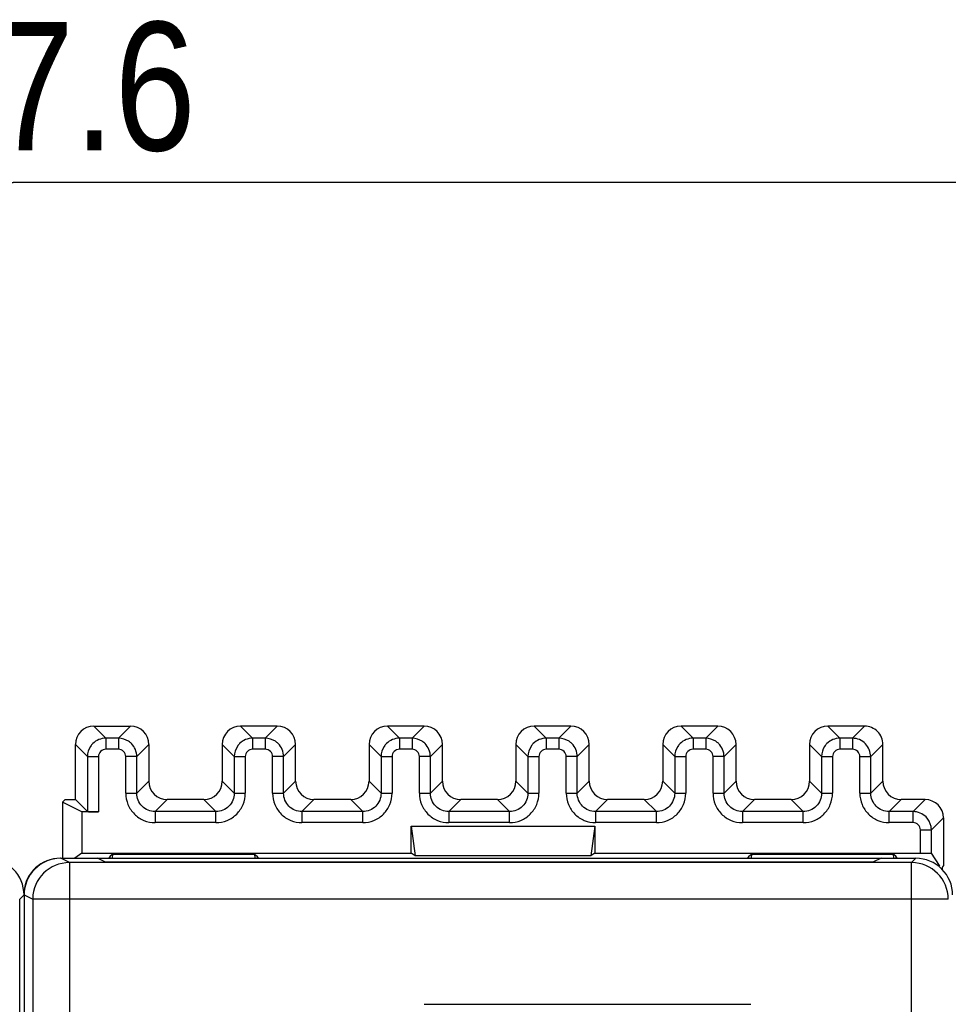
# Model space of a CAD drawing. Header units: millimetres. Extents: x 0 to 841, y 0 to 594.
# Tile 175 of 237: x 507 to 532, y 351 to 378. Entities that reach past the tile are written whole.
import ezdxf

# ---------------------------------------------------------------- set-up
doc = ezdxf.new("R2010")
doc.units = ezdxf.units.MM
doc.header["$LTSCALE"] = 46.255
doc.layers.get('0').update_dxf_attribs({"linetype": 'CONTINUOUS'})
doc.styles.get("Standard").update_dxf_attribs({"font": 'txt', "width": 0.85})
doc.dimstyles.new('DIMSTYLE_5', dxfattribs={"dimtxt": 3.5, "dimasz": 3.5, "dimexe": 1, "dimexo": 0.5, "dimgap": 0.875, "dimtad": 1, "dimdec": 4, "dimdsep": 46, "dimtxsty": 'STANDARD', "dimblk": '_FILLED', "dimblk1": '_FILLED', "dimblk2": '_FILLED', "dimcen": 0.09, "dimadec": 4, "dimazin": 2, "dimtp": 0.3, "dimtm": 0.3, "dimtfac": 1, "dimtdec": 4, "dimtofl": 0, "dimtmove": 0, "dimatfit": 3, "dimldrblk": '_FILLED', "dimfxl": 1, "dimtolj": 1, "dimarcsym": 0})

# ---------------------------------------------------------------- blocks, each defined once
blk = doc.blocks.new('_FILLED')
at = {"color": 0, "linetype": 'BYBLOCK'}
blk.add_solid([(0, 0), (-1, 0.1429), (-1, -0.1429)], dxfattribs=at)
blk = doc.blocks.new('*D4')
at = {"color": 2, "linetype": 'CONTINUOUS'}
for p, q in [((277.619, 344.095), (277.619, 374.127)), ((735.219, 349.465), (735.219, 374.127)), ((277.619, 373.127), (506.419, 373.127)), ((735.219, 373.127), (506.419, 373.127))]:
    blk.add_line(p, q, dxfattribs=at)
at = {"color": 2, "linetype": 'CONTINUOUS', "xscale": 3.5, "yscale": 3.5, "zscale": 3.5, "rotation": 180}
blk.add_blockref('_FILLED', (277.619, 373.127), dxfattribs=at)
at = {"color": 2, "linetype": 'CONTINUOUS', "xscale": 3.5, "yscale": 3.5, "zscale": 3.5}
blk.add_blockref('_FILLED', (735.219, 373.127), dxfattribs=at)
at = {"color": 2, "linetype": 'CONTINUOUS', "insert": (506.419, 377.502), "char_height": 3.5, "width": 19.125, "attachment_point": 2, "line_spacing_factor": 0.9}
blk.add_mtext('457.6', dxfattribs=at)

msp = doc.modelspace()

# ---------------------------------------------------------------- linework, layer by layer
at = {"color": 9, "linetype": 'CONTINUOUS'}
for p, q in [((508.61844, 358.31408), (508.94668, 357.98583)), ((509.61859, 358.31408), (509.29034, 357.98583)), ((512.61844, 358.31408), (512.94668, 357.98583)), ((513.61859, 358.31408), (513.29034, 357.98583)), ((516.61844, 358.31408), (516.94668, 357.98583)), ((517.61859, 358.31408), (517.29034, 357.98583)), ((520.61844, 358.31408), (520.94668, 357.98583)), ((521.61859, 358.31408), (521.29034, 357.98583)), ((524.61844, 358.31408), (524.94668, 357.98583)), ((525.61859, 358.31408), (525.29034, 357.98583)), ((528.61844, 358.31408), (528.94668, 357.98583)), ((529.61859, 358.31408), (529.29035, 357.98583)), ((508.94668, 357.98583), (508.94668, 357.68588)), ((509.29034, 357.98583), (508.94668, 357.98583)), ((509.29034, 357.98583), (509.29034, 357.68588)), ((512.94668, 357.98583), (512.94668, 357.68588)), ((513.29034, 357.98583), (512.94668, 357.98583)), ((513.29034, 357.98583), (513.29034, 357.68588)), ((516.94668, 357.98583), (516.94668, 357.68588)), ((517.29034, 357.98583), (516.94668, 357.98583)), ((517.29034, 357.98583), (517.29034, 357.68588)), ((520.94668, 357.98583), (520.94668, 357.68588)), ((521.29034, 357.98583), (520.94668, 357.98583)), ((521.29034, 357.98583), (521.29034, 357.68588)), ((524.94668, 357.98583), (524.94668, 357.68588)), ((525.29034, 357.98583), (524.94668, 357.98583)), ((525.29034, 357.98583), (525.29034, 357.68588)), ((528.94668, 357.98583), (528.94668, 357.68588)), ((529.29035, 357.98583), (528.94668, 357.98583)), ((529.29034, 357.98583), (529.29034, 357.68588)), ((508.44676, 357.48591), (508.11851, 357.81415)), ((509.29035, 357.68588), (508.94668, 357.68588)), ((509.79027, 357.48591), (510.11851, 357.81415)), ((512.44676, 357.48591), (512.11851, 357.81415)), ((513.29035, 357.68588), (512.94668, 357.68588)), ((513.79027, 357.48591), (514.11851, 357.81415)), ((516.44676, 357.48591), (516.11851, 357.81415)), ((517.29035, 357.68588), (516.94668, 357.68588)), ((517.79027, 357.48591), (518.11851, 357.81415)), ((520.44676, 357.48591), (520.11851, 357.81415)), ((521.29035, 357.68588), (520.94668, 357.68588)), ((521.79027, 357.48591), (522.11851, 357.81415)), ((524.44676, 357.48591), (524.11851, 357.81415)), ((525.29035, 357.68588), (524.94668, 357.68588)), ((525.79027, 357.48591), (526.11851, 357.81415)), ((528.44676, 357.48591), (528.11851, 357.81415)), ((529.29035, 357.68588), (528.94668, 357.68588)), ((529.79027, 357.48588), (530.11851, 357.81415)), ((508.44676, 357.48591), (508.44676, 355.98583)), ((508.44676, 357.48591), (508.74671, 357.48591)), ((508.74671, 357.48591), (508.74671, 355.98069)), ((509.49031, 356.48575), (509.49031, 357.48591)), ((509.79027, 357.48591), (509.49031, 357.48591)), ((509.79027, 356.48576), (509.79027, 357.48591)), ((512.44676, 357.48591), (512.44676, 356.48576)), ((512.44676, 357.48591), (512.74671, 357.48591)), ((512.74671, 357.48591), (512.74671, 356.48575)), ((513.49031, 356.48575), (513.49031, 357.48591)), ((513.79027, 357.48591), (513.49031, 357.48591)), ((513.79027, 356.48576), (513.79027, 357.48591)), ((516.44676, 357.48591), (516.44676, 356.48576)), ((516.44676, 357.48591), (516.74671, 357.48591)), ((516.74671, 357.48591), (516.74671, 356.48575)), ((517.49031, 356.48575), (517.49031, 357.48591)), ((517.79027, 357.48591), (517.49031, 357.48591)), ((517.79027, 356.48576), (517.79027, 357.48591)), ((520.44676, 357.48591), (520.44676, 356.48576)), ((520.44676, 357.48591), (520.74671, 357.48591)), ((520.74671, 357.48591), (520.74671, 356.48575)), ((521.49031, 356.48575), (521.49031, 357.48591)), ((521.79027, 357.48591), (521.49031, 357.48591)), ((521.79027, 356.48576), (521.79027, 357.48591)), ((524.44676, 357.48591), (524.44676, 356.48576)), ((524.44676, 357.48591), (524.74671, 357.48591)), ((524.74671, 357.48591), (524.74671, 356.48575)), ((525.49031, 356.48575), (525.49031, 357.48591)), ((525.79027, 357.48591), (525.49031, 357.48591)), ((525.79027, 356.48576), (525.79027, 357.48591)), ((528.44676, 357.48591), (528.44676, 356.48576)), ((528.44676, 357.48591), (528.74671, 357.48591)), ((528.74671, 357.48591), (528.74671, 356.48575)), ((529.49031, 356.48575), (529.49031, 357.48591)), ((529.49031, 357.48591), (529.70058, 357.48591)), ((529.79027, 356.48576), (529.79027, 357.48588)), ((510.11851, 356.814), (509.79027, 356.48576)), ((512.11851, 356.814), (512.44676, 356.48576)), ((514.11851, 356.814), (513.79027, 356.48576)), ((516.11851, 356.814), (516.44676, 356.48576)), ((518.11851, 356.814), (517.79027, 356.48576)), ((520.11851, 356.814), (520.44676, 356.48576)), ((522.11851, 356.814), (521.79027, 356.48576)), ((524.11851, 356.814), (524.44676, 356.48576)), ((526.11851, 356.814), (525.79027, 356.48576)), ((528.11851, 356.814), (528.44676, 356.48576)), ((530.11851, 356.814), (529.79027, 356.48576)), ((509.49031, 356.48576), (509.79027, 356.48576)), ((510.29019, 355.98583), (510.61844, 356.31408)), ((511.94684, 355.98583), (511.61859, 356.31408)), ((512.44676, 356.48576), (512.74671, 356.48576)), ((513.49031, 356.48576), (513.79027, 356.48576)), ((514.29019, 355.98583), (514.61844, 356.31408)), ((515.94684, 355.98583), (515.61859, 356.31408)), ((516.44676, 356.48576), (516.74671, 356.48576)), ((517.49031, 356.48576), (517.79027, 356.48576)), ((518.29019, 355.98583), (518.61844, 356.31408)), ((519.94684, 355.98583), (519.61859, 356.31408)), ((520.44676, 356.48576), (520.74671, 356.48576)), ((521.49031, 356.48576), (521.79027, 356.48576)), ((522.29019, 355.98583), (522.61844, 356.31408)), ((523.94684, 355.98583), (523.61859, 356.31408)), ((524.44676, 356.48576), (524.74671, 356.48576)), ((525.49031, 356.48576), (525.79027, 356.48576)), ((526.29019, 355.98583), (526.61844, 356.31408)), ((527.94684, 355.98583), (527.61859, 356.31408)), ((528.44676, 356.48576), (528.74671, 356.48576)), ((529.49031, 356.48576), (529.79027, 356.48576)), ((530.29019, 355.98583), (530.61844, 356.31408)), ((531.26859, 356.31408), (530.94034, 355.98583)), ((510.29019, 355.98583), (510.29019, 355.68588)), ((511.94684, 355.98583), (510.29019, 355.98583)), ((511.94684, 355.68588), (511.94684, 355.98583)), ((514.29019, 355.98583), (514.29019, 355.68588)), ((515.94684, 355.98583), (514.29019, 355.98583)), ((515.94684, 355.68588), (515.94684, 355.98583)), ((518.29019, 355.98583), (518.29019, 355.68588)), ((519.94684, 355.98583), (518.29019, 355.98583)), ((519.94684, 355.68588), (519.94684, 355.98583)), ((522.29019, 355.98583), (522.29019, 355.68588)), ((523.94684, 355.98583), (522.29019, 355.98583)), ((523.94684, 355.68588), (523.94684, 355.98583)), ((526.29019, 355.98583), (526.29019, 355.68588)), ((527.94684, 355.98583), (526.29019, 355.98583)), ((527.94684, 355.68588), (527.94684, 355.98583)), ((530.29019, 355.68588), (530.29019, 355.98583)), ((530.94034, 355.98583), (530.29019, 355.98583)), ((530.94034, 355.68588), (530.94034, 355.98583)), ((531.44027, 355.48591), (531.76851, 355.81415)), ((511.94684, 355.68588), (510.29019, 355.68588)), ((515.94684, 355.68588), (514.29019, 355.68588)), ((519.94684, 355.68588), (518.29019, 355.68588)), ((523.94684, 355.68588), (522.29019, 355.68588)), ((527.94684, 355.68588), (526.29019, 355.68588)), ((530.94035, 355.68588), (530.29019, 355.68588)), ((531.14031, 354.85711), (531.14031, 355.48591)), ((531.14031, 355.48591), (531.44027, 355.48591)), ((531.44027, 354.8494), (531.44027, 355.48591)), ((507.95431, 354.59619), (507.71851, 354.71408)), ((530.90067, 354.59619), (531.01855, 354.71408)), ((507.95431, 354.59619), (507.95431, 264.83197)), ((530.90066, 264.83197), (530.90066, 354.59619)), ((506.71851, 353.71409), (506.60063, 353.5962)), ((506.71851, 353.71419), (506.95446, 353.59623)), ((506.95446, 353.59623), (506.95469, 353.61367)), ((506.95446, 353.59623), (506.95446, 265.83193)), ((531.90063, 353.59623), (506.95446, 353.59623))]:
    msp.add_line(p, q, dxfattribs=at)
at = {"color": 7, "linetype": 'CONTINUOUS'}
for p, q in [((508.61844, 358.31408), (509.61859, 358.31408)), ((513.61859, 358.31408), (512.61844, 358.31408)), ((517.61859, 358.31408), (516.61844, 358.31408)), ((521.61859, 358.31408), (520.61844, 358.31408)), ((525.61859, 358.31408), (524.61844, 358.31408)), ((529.61859, 358.31408), (528.61844, 358.31408)), ((508.11851, 356.31408), (508.11851, 357.81415)), ((510.11851, 357.81415), (510.11851, 356.814)), ((512.11851, 357.81415), (512.11851, 356.814)), ((514.11851, 356.814), (514.11851, 357.81415)), ((516.11851, 357.81415), (516.11851, 356.814)), ((518.11851, 356.814), (518.11851, 357.81415)), ((520.11851, 357.81415), (520.11851, 356.814)), ((522.11851, 356.814), (522.11851, 357.81415)), ((524.11851, 357.81415), (524.11851, 356.814)), ((526.11851, 356.814), (526.11851, 357.81415)), ((528.11851, 357.81415), (528.11851, 356.814)), ((530.11851, 356.814), (530.11851, 357.81415)), ((529.70058, 357.48591), (529.79027, 357.48591)), ((507.83833, 356.31408), (507.76851, 356.24426)), ((507.83833, 356.31408), (508.11851, 356.31408)), ((508.11851, 356.31408), (508.44676, 355.98583)), ((511.61859, 356.31408), (510.61844, 356.31408)), ((515.61859, 356.31408), (514.61844, 356.31408)), ((519.61859, 356.31408), (518.61844, 356.31408)), ((523.61859, 356.31408), (522.61844, 356.31408)), ((527.61859, 356.31408), (526.61844, 356.31408)), ((531.26859, 356.31408), (530.61844, 356.31408)), ((507.76851, 356.24426), (507.76851, 354.71408)), ((508.29582, 355.98069), (507.76851, 356.24426)), ((508.29582, 355.98069), (508.29582, 354.85711)), ((508.74671, 355.98069), (508.29582, 355.98069)), ((531.76851, 355.81415), (531.76851, 354.51408)), ((517.26851, 354.85711), (517.26851, 355.58587)), ((517.26851, 355.58587), (517.37378, 354.77818)), ((517.26851, 355.58587), (522.26851, 355.58587)), ((522.26851, 355.58587), (522.16325, 354.77818)), ((522.26851, 355.58587), (522.26851, 354.85711)), ((507.71851, 354.71408), (531.01855, 354.71408)), ((508.29582, 354.85711), (508.10507, 354.71408)), ((508.29582, 354.85711), (517.26851, 354.85711)), ((508.94059, 354.60503), (508.71851, 354.71408)), ((509.06851, 354.77594), (509.02728, 354.71408)), ((509.13997, 354.82952), (509.06851, 354.77594)), ((509.06851, 354.71408), (509.06851, 354.77594)), ((509.13299, 354.71408), (509.13997, 354.82952)), ((509.13997, 354.82952), (512.99705, 354.82952)), ((512.99705, 354.82952), (513.00403, 354.71408)), ((512.99705, 354.82952), (513.06851, 354.77594)), ((513.06851, 354.77594), (513.06851, 354.71408)), ((513.10975, 354.71408), (513.06851, 354.77594)), ((517.37378, 354.77818), (517.26851, 354.85711)), ((522.16325, 354.77818), (517.37378, 354.77818)), ((522.26851, 354.85711), (522.16325, 354.77818)), ((522.26851, 354.85711), (531.14031, 354.85711)), ((526.46851, 354.77594), (526.42728, 354.71408)), ((526.46851, 354.77594), (526.53997, 354.82952)), ((526.46851, 354.71408), (526.46851, 354.77594)), ((526.53997, 354.82952), (526.53299, 354.71408)), ((526.53997, 354.82952), (530.39705, 354.82952)), ((530.06851, 354.71408), (529.84645, 354.60503)), ((530.39705, 354.82952), (530.4036, 354.72129)), ((530.46851, 354.77594), (530.39705, 354.82952)), ((530.46851, 354.77594), (530.46851, 354.71408)), ((530.50975, 354.71408), (530.46851, 354.77594)), ((531.66378, 354.51409), (531.44027, 354.8494)), ((530.90067, 354.59619), (507.95431, 354.59619)), ((508.92216, 354.61408), (529.86488, 354.61408)), ((531.66378, 354.51408), (531.61693, 354.51408)), ((531.76851, 354.51408), (531.74017, 354.48574)), ((506.71851, 353.71409), (506.71851, 265.71403)), ((506.60063, 265.83199), (506.60063, 353.5962)), ((517.61851, 350.73567), (526.51851, 350.73567))]:
    msp.add_line(p, q, dxfattribs=at)
for centre, radius, start, end in [((505.71864, 353.71416), 0.99987, 359.997742, 90.002102), ((507.70941, 353.71408), 1, 90, 174.71219), ((531.01864, 353.71416), 0.99987, 359.997742, 90.002102)]:
    msp.add_arc(centre, radius, start, end, dxfattribs=at)
at = {"color": 9, "linetype": 'CONTINUOUS'}
for centre, radius, start, end in [((507.95443, 353.59638), 0.99981, 90.007139, 178.99409), ((530.90075, 353.59621), 0.99988, 359.999564, 89.998107)]:
    msp.add_arc(centre, radius, start, end, dxfattribs=at)
at = {"color": 7, "linetype": 'CONTINUOUS'}
for centre, major_axis, ratio, start_param, end_param in [((508.61859, 357.814), (-0.35366, 0.35366), 0.99969546, 5.49793944, 7.06843118), ((509.61844, 357.814), (0.35366, 0.35366), 0.99969546, 5.49793944, 7.06843118), ((512.61859, 357.814), (-0.35366, 0.35366), 0.99969546, -0.78524587, 0.78524587), ((513.61844, 357.814), (-0.35366, -0.35366), 0.99969546, 2.35634678, 3.92683852), ((516.61859, 357.814), (-0.35366, 0.35366), 0.99969546, -0.78524587, 0.78524587), ((517.61844, 357.814), (-0.35366, -0.35366), 0.99969546, 2.35634678, 3.92683852), ((520.61859, 357.814), (-0.35366, 0.35366), 0.99969546, -0.78524587, 0.78524587), ((521.61844, 357.814), (-0.35366, -0.35366), 0.99969546, 2.35634678, 3.92683852), ((524.61859, 357.814), (-0.35366, 0.35366), 0.99969546, -0.78524587, 0.78524587), ((525.61844, 357.814), (-0.35366, -0.35366), 0.99969546, 2.35634678, 3.92683852), ((528.61859, 357.814), (-0.35366, 0.35366), 0.99969546, -0.78524587, 0.78524587), ((529.61844, 357.814), (-0.35366, -0.35366), 0.99969546, 3.14159265, 3.92683852), ((510.61859, 356.81415), (0.35366, 0.35366), 0.99969546, 2.35634678, 3.92683852), ((511.61844, 356.81415), (0.35366, -0.35366), 0.99969546, 5.49793944, 7.06843118), ((514.61859, 356.81415), (0.35366, 0.35366), 0.99969546, 2.35634678, 3.92683852), ((515.61844, 356.81415), (0.35366, -0.35366), 0.99969546, 5.49793944, 7.06843118), ((518.61859, 356.81415), (0.35366, 0.35366), 0.99969546, 2.35634678, 3.92683852), ((519.61844, 356.81415), (0.35366, -0.35366), 0.99969546, 5.49793944, 7.06843118), ((522.61859, 356.81415), (0.35366, 0.35366), 0.99969546, 2.35634678, 3.92683852), ((523.61844, 356.81415), (0.35366, -0.35366), 0.99969546, 5.49793944, 7.06843118), ((526.61859, 356.81415), (0.35366, 0.35366), 0.99969546, 2.35634678, 3.92683852), ((527.61844, 356.81415), (0.35366, -0.35366), 0.99969546, 5.49793944, 7.06843118), ((530.61859, 356.81415), (0.35366, 0.35366), 0.99969546, 2.35634678, 3.92683852), ((531.26844, 355.814), (-0.35366, -0.35366), 0.99969546, 2.35634678, 3.92683852), ((508.74671, 355.98592), (0.3, 0), 0.01745506, -3.12413936, -1.57079633), ((507.71867, 353.71404), (-0.89461, 0.44727), 0.99980964, -1.10710303, 0.463541), ((531.74048, 353.48589), (0, 1), 0.01745506, 0.01745329, 0.38399037)]:
    msp.add_ellipse(centre, major_axis=major_axis, ratio=ratio, start_param=start_param, end_param=end_param, dxfattribs=at)
for points, knots in [([(530.11851, 357.81415), (530.11852, 357.87928), (530.09543, 358.01167), (530.01815, 358.12161), (529.9721, 358.16766)], [0, 0, 0, 0, 0.50000087, 1, 1, 1, 1]), ([(531.14031, 354.85711), (531.1596, 354.85711), (531.2297, 354.85692), (531.2998, 354.85617), (531.35058, 354.85486)], [0, 0, 0, 0, 0.27519351, 1, 1, 1, 1]), ([(531.35058, 354.85486), (531.36303, 354.85454), (531.38454, 354.85357), (531.41316, 354.85335), (531.42894, 354.85026), (531.43901, 354.85129), (531.44027, 354.8494)], [0, 0, 0, 0, 0.41512028, 0.72727253, 0.92424766, 1, 1, 1, 1]), ([(531.66717, 354.50456), (531.66692, 354.50595), (531.66611, 354.50874), (531.66576, 354.51409), (531.66378, 354.51409)], [0, 0, 0, 0, 0.41699021, 1, 1, 1, 1])]:
    msp.add_open_spline(points, degree=3, knots=knots, dxfattribs=at)
at = {"color": 9, "linetype": 'CONTINUOUS'}
for points, knots in [([(508.94668, 357.98583), (508.88167, 357.98582), (508.75041, 357.95982), (508.63913, 357.88541), (508.59321, 357.83938)], [0, 0, 0, 0, 0.49997291, 1, 1, 1, 1]), ([(509.64381, 357.83938), (509.6207, 357.86243), (509.52027, 357.94453), (509.38707, 357.98605), (509.29034, 357.98581)], [0, 0, 0, 0, 0.25232111, 1, 1, 1, 1]), ([(512.94668, 357.98583), (512.88167, 357.98582), (512.75041, 357.95982), (512.63913, 357.88541), (512.59321, 357.83938)], [0, 0, 0, 0, 0.49997291, 1, 1, 1, 1]), ([(513.64381, 357.83938), (513.6207, 357.86243), (513.52027, 357.94453), (513.38707, 357.98605), (513.29034, 357.98581)], [0, 0, 0, 0, 0.25232111, 1, 1, 1, 1]), ([(516.94668, 357.98583), (516.88167, 357.98582), (516.75041, 357.95982), (516.63913, 357.88541), (516.59321, 357.83938)], [0, 0, 0, 0, 0.49997291, 1, 1, 1, 1]), ([(517.64381, 357.83938), (517.6207, 357.86243), (517.52027, 357.94453), (517.38707, 357.98605), (517.29034, 357.98581)], [0, 0, 0, 0, 0.25232111, 1, 1, 1, 1]), ([(520.94668, 357.98583), (520.88167, 357.98582), (520.75041, 357.95982), (520.63913, 357.88541), (520.59321, 357.83938)], [0, 0, 0, 0, 0.49997291, 1, 1, 1, 1]), ([(521.64381, 357.83938), (521.6207, 357.86243), (521.52027, 357.94453), (521.38707, 357.98605), (521.29034, 357.98581)], [0, 0, 0, 0, 0.25232111, 1, 1, 1, 1]), ([(524.94668, 357.98583), (524.88167, 357.98582), (524.75041, 357.95982), (524.63913, 357.88541), (524.59321, 357.83938)], [0, 0, 0, 0, 0.49997291, 1, 1, 1, 1]), ([(525.64381, 357.83938), (525.6207, 357.86243), (525.52027, 357.94453), (525.38707, 357.98605), (525.29034, 357.98581)], [0, 0, 0, 0, 0.25232111, 1, 1, 1, 1]), ([(528.94668, 357.98583), (528.88167, 357.98582), (528.75041, 357.95982), (528.63913, 357.88541), (528.59321, 357.83938)], [0, 0, 0, 0, 0.49997291, 1, 1, 1, 1]), ([(529.64111, 357.8369), (529.59681, 357.88392), (529.48722, 357.9614), (529.35537, 357.98423), (529.29037, 357.98352)], [0, 0, 0, 0, 0.49844989, 1, 1, 1, 1]), ([(508.59321, 357.83938), (508.57017, 357.81626), (508.48806, 357.71583), (508.44654, 357.58263), (508.44678, 357.48591)], [0, 0, 0, 0, 0.25232111, 1, 1, 1, 1]), ([(508.94668, 357.68588), (508.89566, 357.68588), (508.78944, 357.6432), (508.74658, 357.53692), (508.74671, 357.48591)], [0, 0, 0, 0, 0.50007429, 1, 1, 1, 1]), ([(509.49031, 357.48591), (509.49031, 357.53694), (509.44764, 357.64315), (509.34135, 357.68601), (509.29035, 357.68588)], [0, 0, 0, 0, 0.50007398, 1, 1, 1, 1]), ([(509.79027, 357.48591), (509.79025, 357.55092), (509.76425, 357.68218), (509.68985, 357.79347), (509.64381, 357.83938)], [0, 0, 0, 0, 0.49997291, 1, 1, 1, 1]), ([(512.59321, 357.83938), (512.57017, 357.81626), (512.48806, 357.71583), (512.44654, 357.58263), (512.44678, 357.48591)], [0, 0, 0, 0, 0.25232111, 1, 1, 1, 1]), ([(512.94668, 357.68588), (512.89566, 357.68588), (512.78944, 357.6432), (512.74658, 357.53692), (512.74671, 357.48591)], [0, 0, 0, 0, 0.50007429, 1, 1, 1, 1]), ([(513.49031, 357.48591), (513.49031, 357.53694), (513.44764, 357.64315), (513.34135, 357.68601), (513.29035, 357.68588)], [0, 0, 0, 0, 0.50007398, 1, 1, 1, 1]), ([(513.79027, 357.48591), (513.79025, 357.55092), (513.76425, 357.68218), (513.68985, 357.79347), (513.64381, 357.83938)], [0, 0, 0, 0, 0.49997291, 1, 1, 1, 1]), ([(516.59321, 357.83938), (516.57017, 357.81626), (516.48806, 357.71583), (516.44654, 357.58263), (516.44678, 357.48591)], [0, 0, 0, 0, 0.25232111, 1, 1, 1, 1]), ([(516.94668, 357.68588), (516.89566, 357.68588), (516.78944, 357.6432), (516.74658, 357.53692), (516.74671, 357.48591)], [0, 0, 0, 0, 0.50007429, 1, 1, 1, 1]), ([(517.49031, 357.48591), (517.49031, 357.53694), (517.44764, 357.64315), (517.34135, 357.68601), (517.29035, 357.68588)], [0, 0, 0, 0, 0.50007398, 1, 1, 1, 1]), ([(517.79027, 357.48591), (517.79025, 357.55092), (517.76425, 357.68218), (517.68985, 357.79347), (517.64381, 357.83938)], [0, 0, 0, 0, 0.49997291, 1, 1, 1, 1]), ([(520.59321, 357.83938), (520.57017, 357.81626), (520.48806, 357.71583), (520.44654, 357.58263), (520.44678, 357.48591)], [0, 0, 0, 0, 0.25232111, 1, 1, 1, 1]), ([(520.94668, 357.68588), (520.89566, 357.68588), (520.78944, 357.6432), (520.74658, 357.53692), (520.74671, 357.48591)], [0, 0, 0, 0, 0.50007429, 1, 1, 1, 1]), ([(521.49031, 357.48591), (521.49031, 357.53694), (521.44764, 357.64315), (521.34135, 357.68601), (521.29035, 357.68588)], [0, 0, 0, 0, 0.50007398, 1, 1, 1, 1]), ([(521.79027, 357.48591), (521.79025, 357.55092), (521.76425, 357.68218), (521.68985, 357.79347), (521.64381, 357.83938)], [0, 0, 0, 0, 0.49997291, 1, 1, 1, 1]), ([(524.59321, 357.83938), (524.57017, 357.81626), (524.48806, 357.71583), (524.44654, 357.58263), (524.44678, 357.48591)], [0, 0, 0, 0, 0.25232111, 1, 1, 1, 1]), ([(524.94668, 357.68588), (524.89566, 357.68588), (524.78944, 357.6432), (524.74658, 357.53692), (524.74671, 357.48591)], [0, 0, 0, 0, 0.50007429, 1, 1, 1, 1]), ([(525.49031, 357.48591), (525.49031, 357.53694), (525.44764, 357.64315), (525.34135, 357.68601), (525.29035, 357.68588)], [0, 0, 0, 0, 0.50007398, 1, 1, 1, 1]), ([(525.79027, 357.48591), (525.79025, 357.55092), (525.76425, 357.68218), (525.68985, 357.79347), (525.64381, 357.83938)], [0, 0, 0, 0, 0.49997291, 1, 1, 1, 1]), ([(528.59321, 357.83938), (528.57017, 357.81626), (528.48806, 357.71583), (528.44654, 357.58263), (528.44678, 357.48591)], [0, 0, 0, 0, 0.25232111, 1, 1, 1, 1]), ([(528.94668, 357.68588), (528.89566, 357.68588), (528.78944, 357.6432), (528.74658, 357.53692), (528.74671, 357.48591)], [0, 0, 0, 0, 0.50007429, 1, 1, 1, 1]), ([(529.49031, 357.48591), (529.48991, 357.53691), (529.44787, 357.64388), (529.34136, 357.68453), (529.29035, 357.68588)], [0, 0, 0, 0, 0.49986944, 1, 1, 1, 1]), ([(509.49031, 356.48575), (509.49013, 356.38169), (509.53202, 356.17134), (509.70999, 355.90557), (509.97578, 355.72748), (510.18613, 355.68588), (510.29019, 355.68588)], [0, 0, 0, 0, 0.25006733, 0.49999722, 0.74993947, 1, 1, 1, 1]), ([(509.93665, 356.13221), (509.89075, 356.17823), (509.81694, 356.28968), (509.79015, 356.42076), (509.79028, 356.48576)], [0, 0, 0, 0, 0.49999152, 1, 1, 1, 1]), ([(511.94684, 355.68588), (512.05089, 355.6857), (512.26125, 355.72759), (512.52702, 355.90555), (512.70511, 356.17134), (512.74671, 356.3817), (512.74671, 356.48575)], [0, 0, 0, 0, 0.25006736, 0.49999724, 0.74993949, 1, 1, 1, 1]), ([(512.44676, 356.48576), (512.44677, 356.42073), (512.42082, 356.28944), (512.34642, 356.17812), (512.30038, 356.13221)], [0, 0, 0, 0, 0.50002162, 1, 1, 1, 1]), ([(513.49031, 356.48575), (513.49013, 356.38169), (513.53202, 356.17134), (513.70999, 355.90557), (513.97578, 355.72748), (514.18613, 355.68588), (514.29019, 355.68588)], [0, 0, 0, 0, 0.25006733, 0.49999722, 0.74993947, 1, 1, 1, 1]), ([(513.93665, 356.13221), (513.89075, 356.17823), (513.81694, 356.28968), (513.79015, 356.42076), (513.79028, 356.48576)], [0, 0, 0, 0, 0.49999152, 1, 1, 1, 1]), ([(515.94684, 355.68588), (516.05089, 355.6857), (516.26125, 355.72759), (516.52702, 355.90555), (516.70511, 356.17134), (516.74671, 356.3817), (516.74671, 356.48575)], [0, 0, 0, 0, 0.25006736, 0.49999724, 0.74993949, 1, 1, 1, 1]), ([(516.44676, 356.48576), (516.44677, 356.42073), (516.42082, 356.28944), (516.34642, 356.17812), (516.30038, 356.13221)], [0, 0, 0, 0, 0.50002162, 1, 1, 1, 1]), ([(517.49031, 356.48575), (517.49013, 356.38169), (517.53202, 356.17134), (517.70999, 355.90557), (517.97578, 355.72748), (518.18613, 355.68588), (518.29019, 355.68588)], [0, 0, 0, 0, 0.25006733, 0.49999722, 0.74993947, 1, 1, 1, 1]), ([(517.93665, 356.13221), (517.89075, 356.17823), (517.81694, 356.28968), (517.79015, 356.42076), (517.79028, 356.48576)], [0, 0, 0, 0, 0.49999152, 1, 1, 1, 1]), ([(519.94684, 355.68588), (520.05089, 355.6857), (520.26125, 355.72759), (520.52702, 355.90555), (520.70511, 356.17134), (520.74671, 356.3817), (520.74671, 356.48575)], [0, 0, 0, 0, 0.25006736, 0.49999724, 0.74993949, 1, 1, 1, 1]), ([(520.44676, 356.48576), (520.44677, 356.42073), (520.42082, 356.28944), (520.34642, 356.17812), (520.30038, 356.13221)], [0, 0, 0, 0, 0.50002162, 1, 1, 1, 1]), ([(521.49031, 356.48575), (521.49013, 356.38169), (521.53202, 356.17134), (521.70999, 355.90557), (521.97578, 355.72748), (522.18613, 355.68588), (522.29019, 355.68588)], [0, 0, 0, 0, 0.25006733, 0.49999722, 0.74993947, 1, 1, 1, 1]), ([(521.93665, 356.13221), (521.89075, 356.17823), (521.81694, 356.28968), (521.79015, 356.42076), (521.79028, 356.48576)], [0, 0, 0, 0, 0.49999152, 1, 1, 1, 1]), ([(523.94684, 355.68588), (524.05089, 355.6857), (524.26125, 355.72759), (524.52702, 355.90555), (524.70511, 356.17134), (524.74671, 356.3817), (524.74671, 356.48575)], [0, 0, 0, 0, 0.25006736, 0.49999724, 0.74993949, 1, 1, 1, 1]), ([(524.44676, 356.48576), (524.44677, 356.42073), (524.42082, 356.28944), (524.34642, 356.17812), (524.30038, 356.13221)], [0, 0, 0, 0, 0.50002162, 1, 1, 1, 1]), ([(525.49031, 356.48575), (525.49013, 356.38169), (525.53202, 356.17134), (525.70999, 355.90557), (525.97578, 355.72748), (526.18613, 355.68588), (526.29019, 355.68588)], [0, 0, 0, 0, 0.25006733, 0.49999722, 0.74993947, 1, 1, 1, 1]), ([(525.93665, 356.13221), (525.89075, 356.17823), (525.81694, 356.28968), (525.79015, 356.42076), (525.79028, 356.48576)], [0, 0, 0, 0, 0.49999152, 1, 1, 1, 1]), ([(527.94684, 355.68588), (528.05089, 355.6857), (528.26125, 355.72759), (528.52702, 355.90555), (528.70511, 356.17134), (528.74671, 356.3817), (528.74671, 356.48575)], [0, 0, 0, 0, 0.25006736, 0.49999724, 0.74993949, 1, 1, 1, 1]), ([(528.44676, 356.48576), (528.44677, 356.42073), (528.42082, 356.28944), (528.34642, 356.17812), (528.30038, 356.13221)], [0, 0, 0, 0, 0.50002162, 1, 1, 1, 1]), ([(529.49031, 356.48575), (529.49146, 356.38171), (529.53114, 356.1712), (529.7103, 355.90584), (529.97565, 355.72676), (530.18615, 355.68693), (530.29019, 355.68588)], [0, 0, 0, 0, 0.25002061, 0.50000911, 0.74999006, 1, 1, 1, 1]), ([(529.93665, 356.13221), (529.89061, 356.17812), (529.81621, 356.28944), (529.79025, 356.42073), (529.79027, 356.48576)], [0, 0, 0, 0, 0.49997838, 1, 1, 1, 1]), ([(510.29019, 355.98583), (510.22516, 355.98582), (510.09387, 356.01177), (509.98256, 356.08617), (509.93665, 356.13221)], [0, 0, 0, 0, 0.50002162, 1, 1, 1, 1]), ([(512.30038, 356.13221), (512.25436, 356.08632), (512.14291, 356.0125), (512.01183, 355.98572), (511.94684, 355.98584)], [0, 0, 0, 0, 0.49999152, 1, 1, 1, 1]), ([(514.29019, 355.98583), (514.22516, 355.98582), (514.09387, 356.01177), (513.98256, 356.08617), (513.93665, 356.13221)], [0, 0, 0, 0, 0.50002162, 1, 1, 1, 1]), ([(516.30038, 356.13221), (516.25436, 356.08632), (516.14291, 356.0125), (516.01183, 355.98572), (515.94684, 355.98584)], [0, 0, 0, 0, 0.49999152, 1, 1, 1, 1]), ([(518.29019, 355.98583), (518.22516, 355.98582), (518.09387, 356.01177), (517.98256, 356.08617), (517.93665, 356.13221)], [0, 0, 0, 0, 0.50002162, 1, 1, 1, 1]), ([(520.30038, 356.13221), (520.25436, 356.08632), (520.14291, 356.0125), (520.01183, 355.98572), (519.94684, 355.98584)], [0, 0, 0, 0, 0.49999152, 1, 1, 1, 1]), ([(522.29019, 355.98583), (522.22516, 355.98582), (522.09387, 356.01177), (521.98256, 356.08617), (521.93665, 356.13221)], [0, 0, 0, 0, 0.50002162, 1, 1, 1, 1]), ([(524.30038, 356.13221), (524.25436, 356.08632), (524.14291, 356.0125), (524.01183, 355.98572), (523.94684, 355.98584)], [0, 0, 0, 0, 0.49999152, 1, 1, 1, 1]), ([(526.29019, 355.98583), (526.22516, 355.98582), (526.09387, 356.01177), (525.98256, 356.08617), (525.93665, 356.13221)], [0, 0, 0, 0, 0.50002162, 1, 1, 1, 1]), ([(528.30038, 356.13221), (528.25436, 356.08632), (528.14291, 356.0125), (528.01183, 355.98572), (527.94684, 355.98584)], [0, 0, 0, 0, 0.49999152, 1, 1, 1, 1]), ([(530.29019, 355.98584), (530.22519, 355.98572), (530.09412, 356.0125), (529.98267, 356.08632), (529.93665, 356.13221)], [0, 0, 0, 0, 0.50000848, 1, 1, 1, 1]), ([(531.29381, 355.83938), (531.2479, 355.88541), (531.13662, 355.95982), (531.00535, 355.98582), (530.94034, 355.98583)], [0, 0, 0, 0, 0.50002709, 1, 1, 1, 1]), ([(531.44025, 355.48591), (531.44033, 355.51855), (531.42733, 355.64771), (531.36212, 355.77088), (531.29381, 355.83938)], [0, 0, 0, 0, 0.25228389, 1, 1, 1, 1]), ([(531.14031, 355.48591), (531.14045, 355.53692), (531.09759, 355.6432), (530.99137, 355.68588), (530.94035, 355.68588)], [0, 0, 0, 0, 0.49992982, 1, 1, 1, 1])]:
    msp.add_open_spline(points, degree=3, knots=knots, dxfattribs=at)
msp.add_open_spline([(529.78588, 357.48576), (529.78219, 357.61232), (529.72792, 357.74475), (529.64111, 357.8369)], degree=3, dxfattribs=at)

# ---------------------------------------------------------------- dimensions: what is measured, and where the dimension line sits
at = {"color": 2, "linetype": 'CONTINUOUS'}
dim = msp.add_linear_dim(base=(735.21851, 373.12715), p1=(277.61851, 343.59454), p2=(735.21851, 348.96487), dimstyle='DIMSTYLE_5', dxfattribs=at)
dim.commit()
dim.dimension.update_dxf_attribs({"geometry": '*D4', "text_midpoint": (505.9185, 373.12715), "dimtype": 160})

doc.saveas('drawing.dxf')
